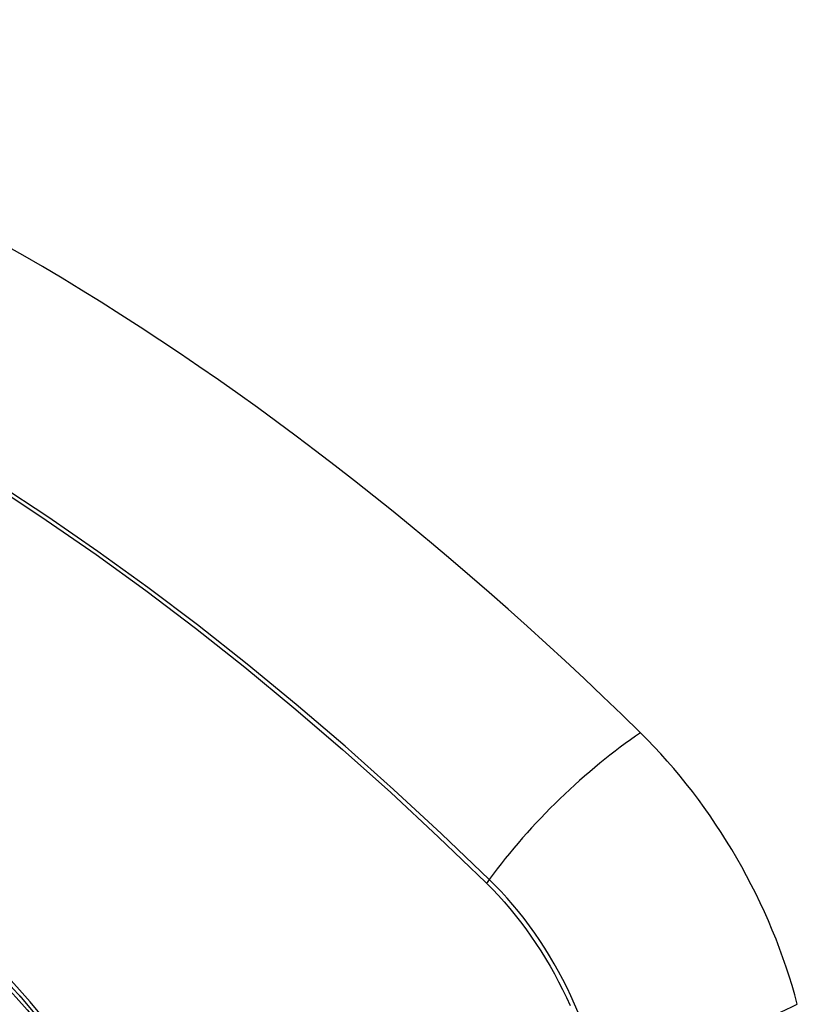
# Model space of a CAD drawing. Header units: inches. Extents: x 429.4 to 505.1, y 166.8 to 235.9.
# Tile 9 of 113: x 462.145 to 462.527, y 199.237 to 199.72. Entities that reach past the tile are written whole.
import ezdxf

# ---------------------------------------------------------------- set-up
doc = ezdxf.new("R2010")
doc.units = ezdxf.units.IN
doc.header["$MEASUREMENT"] = 0
doc.layers.add('Visible Edges(ANSI)', color=7, linetype='Continuous', lineweight=25)
doc.layers.add('Visible Tangent Edges(ANSI)', color=7, linetype='Continuous', lineweight=25)

msp = doc.modelspace()

# ---------------------------------------------------------------- linework, layer by layer
at = {"layer": 'Visible Edges(ANSI)', "flags": 128}
msp.add_lwpolyline([(462.14527, 199.24106), (462.16403, 199.21873), (462.18178, 199.19523), (462.19851, 199.17064), (462.21408, 199.14513), (462.22838, 199.1189), (462.24131, 199.09213), (462.25278, 199.06499), (462.26272, 199.03763)], dxfattribs=at)
at = {"layer": 'Visible Edges(ANSI)'}
for centre, major_axis, start_param, end_param in [((462.14681, 198.54378), (-0.64961, 1.12515), 5.161526, 5.834048), ((462.04207, 199.04585), (0.15748, -0.27276), 2.363977, 7.060801), ((462.4086, 199.25747), (0.08858, -0.15343), 1.121659, 2.019933)]:
    msp.add_ellipse(centre, major_axis=major_axis, ratio=0.57735, start_param=start_param, end_param=end_param, dxfattribs=at)
msp.add_ellipse((462.03859, 199.04384), major_axis=(-0.15994, 0.27703), ratio=0.57735, dxfattribs=at)
at = {"layer": 'Visible Tangent Edges(ANSI)'}
msp.add_line((462.37407, 199.29664), (462.3744, 199.29631), dxfattribs=at)
at = {"layer": 'Visible Tangent Edges(ANSI)', "flags": 128}
for points in [[(462.1338, 199.49067), (462.1583, 199.47455), (462.18278, 199.45763), (462.2072, 199.43995), (462.23153, 199.42152), (462.25575, 199.40236), (462.27982, 199.38251), (462.30371, 199.36199), (462.3274, 199.34081), (462.35086, 199.31903), (462.37407, 199.29664)], [(462.37565, 199.29824), (462.35233, 199.32063), (462.32877, 199.34242), (462.30497, 199.36359), (462.28098, 199.3841), (462.25682, 199.40395), (462.23251, 199.4231), (462.20809, 199.44152), (462.18359, 199.45921), (462.15903, 199.47613), (462.13446, 199.49227)], [(462.16329, 199.22266), (462.15042, 199.23815), (462.13717, 199.253), (462.12355, 199.26716), (462.10963, 199.28056), (462.09549, 199.29313), (462.08117, 199.30484), (462.06669, 199.31567), (462.0521, 199.32558), (462.03744, 199.33454), (462.02275, 199.34252), (462.00811, 199.34947), (461.99359, 199.35537), (461.97922, 199.36021), (461.96505, 199.36397), (461.95112, 199.36666), (461.93749, 199.36825), (461.92418, 199.36874), (461.91127, 199.36813), (461.89882, 199.36642), (461.88685, 199.36364), (461.87541, 199.35978)], [(462.3744, 199.29631), (462.3773, 199.29338), (462.38015, 199.29035), (462.38295, 199.28723), (462.38571, 199.28402), (462.38841, 199.28072), (462.39105, 199.27735), (462.39363, 199.2739), (462.39615, 199.27038), (462.3986, 199.26679), (462.40097, 199.26314), (462.40328, 199.25944), (462.4055, 199.25568), (462.40764, 199.25188), (462.4097, 199.24803), (462.41167, 199.24415), (462.41355, 199.24023), (462.41535, 199.23629)], [(462.41933, 199.23298), (462.4176, 199.23703), (462.41578, 199.24107), (462.41387, 199.24507), (462.41185, 199.24904), (462.40975, 199.25298), (462.40756, 199.25687), (462.40529, 199.26072), (462.40293, 199.2645), (462.40049, 199.26823), (462.39798, 199.27189), (462.3954, 199.27549), (462.39275, 199.279), (462.39004, 199.28244), (462.38726, 199.28579), (462.38444, 199.28905), (462.38155, 199.29222), (462.37863, 199.29528), (462.37565, 199.29824)]]:
    msp.add_lwpolyline(points, dxfattribs=at)
at = {"layer": 'Visible Tangent Edges(ANSI)'}
for centre, major_axis, ratio, start_param, end_param in [((462.04107, 199.04528), (-0.17318, 0.29996), 0.57735, 5.05527, 10.652693), ((462.43418, 199.30242), (-0.08271, -0.08432), 0.354513, 4.18549, 5.093849), ((462.04102, 199.04525), (-0.15059, 0.26083), 0.57735, 4.097754, 6.89782), ((462.38053, 199.29859), (-0.00686, -0.00706), 0.356312, 5.09202, 5.355727), ((462.46032, 199.25715), (-0.11437, -0.02947), 0.354513, 1.189336, 2.097696)]:
    msp.add_ellipse(centre, major_axis=major_axis, ratio=ratio, start_param=start_param, end_param=end_param, dxfattribs=at)
for centre, major_axis in [((462.04167, 199.04562), (0.17111, -0.29637)), ((462.03869, 199.0439), (-0.1627, 0.2818)), ((462.03859, 199.04384), (0.1621, -0.28076))]:
    msp.add_ellipse(centre, major_axis=major_axis, ratio=0.57735, dxfattribs=at)

doc.saveas('drawing.dxf')
